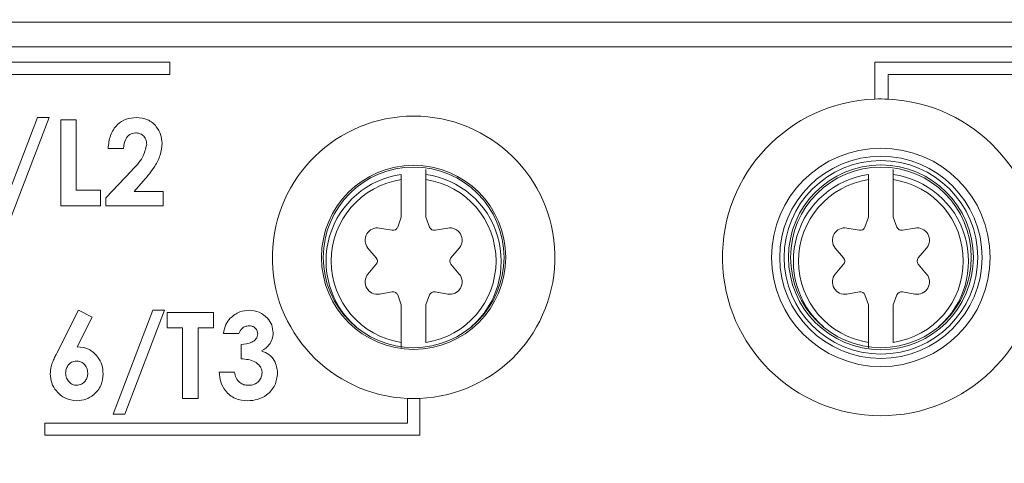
# Model space of a CAD drawing. Header units: millimetres. Extents: x 0 to 1260, y 0 to 891.
# Tile 22 of 93: x 257 to 297, y 488 to 506. Entities that reach past the tile are written whole.
import ezdxf

# ---------------------------------------------------------------- set-up
doc = ezdxf.new("R2010")
doc.units = ezdxf.units.MM
doc.header["$LTSCALE"] = 3
doc.styles.add('SLDTEXTSTYLE1', font='TXT', dxfattribs={"width": 0.75})
doc.dimstyles.new('SLDDIMSTYLE0', dxfattribs={"dimtxt": 7.5, "dimasz": 9, "dimexe": 0, "dimexo": 0.0625, "dimgap": 1.875, "dimtad": 1, "dimdec": 0, "dimrnd": 1e-09, "dimzin": 12, "dimdsep": 46, "dimtxsty": 'SLDTEXTSTYLE1', "dimblk1": 'CLOSED', "dimblk2": 'CLOSED', "dimsah": 1, "dimcen": 0.09, "dimadec": 0, "dimazin": 3, "dimtfac": 1, "dimtofl": 0, "dimtmove": 0, "dimatfit": 3, "dimldrblk": 'CLOSED', "dimfxl": 1, "dimfrac": 2, "dimtolj": 1, "dimtzin": 12, "dimarcsym": 0})

# ---------------------------------------------------------------- blocks, each defined once
blk = doc.blocks.new('_CLOSED')
at = {"color": 0, "linetype": 'ByBlock', "lineweight": -2}
for p, q in [((-1, 0.166667), (0, 0)), ((-1, 0.166667), (-1, -0.166667)), ((0, 0), (-1, -0.166667)), ((0, 0), (-1, 0))]:
    blk.add_line(p, q, dxfattribs=at)
blk = doc.blocks.new('_D')
at = {"color": 7, "linetype": 'Continuous', "lineweight": 0}
for p, q in [((295.237, 789.146), (345.456, 789.146)), ((342.456, 789.146), (342.456, 452.697)), ((298.329, 452.697), (345.456, 452.697))]:
    blk.add_line(p, q, dxfattribs=at)
at = {"color": 7, "linetype": 'Continuous', "lineweight": 0, "xscale": 9, "yscale": 9}
for p, rotation in [((342.456, 789.146, -1.661), 90), ((342.456, 452.697, -1.661), 270)]:
    blk.add_blockref('_CLOSED', p, dxfattribs=dict(at, rotation=rotation))
at = {"color": 7, "linetype": 'Continuous', "lineweight": 0, "insert": (332.788, 612.609), "char_height": 7.5, "attachment_point": 1, "rotation": 90, "style": 'SLDTEXTSTYLE1'}
blk.add_mtext('336', dxfattribs=at)

msp = doc.modelspace()

# ---------------------------------------------------------------- linework, layer by layer
at = {"color": 7, "linetype": 'Continuous', "lineweight": 15}
for p, q in [((161.505, 505.491), (311.094, 505.491)), ((311.104, 504.493), (161.495, 504.493)), ((262.891, 503.863), (245.55, 503.863)), ((262.891, 503.363), (262.891, 503.863)), ((291.55, 503.863), (291.55, 502.363)), ((308.891, 503.863), (291.55, 503.863)), ((246.05, 503.363), (262.891, 503.363)), ((292.1, 503.363), (308.891, 503.363)), ((292.1, 502.36), (292.1, 503.363)), ((255.891, 497.396), (257.501, 501.614)), ((257.977, 501.614), (256.367, 497.396)), ((257.501, 501.614), (257.977, 501.614)), ((258.449, 501.524), (259.077, 501.524)), ((258.449, 498.024), (258.449, 501.524)), ((259.077, 501.524), (259.077, 498.653)), ((261.006, 500.358), (260.378, 500.358)), ((260.288, 498.343), (261.325, 499.446)), ((273.3, 499.3), (273.3, 499.494)), ((292.3, 499.3), (292.3, 499.494)), ((261.809, 499.026), (261.444, 498.608)), ((272.3, 499.087), (272.3, 497.563)), ((273.3, 497.563), (273.3, 499.087)), ((291.3, 499.087), (291.3, 497.563)), ((292.3, 497.563), (292.3, 499.087)), ((259.077, 498.653), (260.064, 498.653)), ((260.064, 498.653), (260.064, 498.024)), ((261.444, 498.608), (262.622, 498.608)), ((262.622, 498.608), (262.622, 498.024)), ((260.064, 498.024), (258.449, 498.024)), ((260.288, 498.024), (260.288, 498.343)), ((262.622, 498.024), (260.288, 498.024)), ((272.3, 497.563), (272.151, 497.155)), ((273.3, 497.563), (273.448, 497.155)), ((291.3, 497.563), (291.151, 497.155)), ((292.3, 497.563), (292.448, 497.155)), ((271.414, 497.117), (271.929, 497.026)), ((274.185, 497.117), (273.671, 497.026)), ((290.414, 497.117), (290.929, 497.026)), ((293.185, 497.117), (292.671, 497.026)), ((270.944, 496.303), (271.28, 495.903)), ((274.655, 496.303), (274.319, 495.903)), ((289.944, 496.303), (290.28, 495.903)), ((293.655, 496.303), (293.319, 495.903)), ((270.944, 495.246), (271.28, 495.646)), ((274.655, 495.246), (274.319, 495.646)), ((289.944, 495.246), (290.28, 495.646)), ((293.655, 495.246), (293.319, 495.646)), ((271.414, 494.432), (271.929, 494.523)), ((274.185, 494.432), (273.671, 494.523)), ((290.414, 494.432), (290.929, 494.523)), ((293.185, 494.432), (292.671, 494.523)), ((272.3, 493.986), (272.151, 494.394)), ((273.3, 493.986), (273.448, 494.394)), ((291.3, 493.986), (291.151, 494.394)), ((292.3, 493.986), (292.448, 494.394)), ((258.288, 492.022), (259.177, 493.769)), ((259.177, 493.769), (259.733, 493.487)), ((260.582, 489.551), (262.192, 493.769)), ((262.668, 493.769), (261.058, 489.551)), ((262.192, 493.769), (262.668, 493.769)), ((262.78, 493.051), (262.78, 493.679)), ((262.78, 493.679), (264.665, 493.679)), ((264.665, 493.679), (264.665, 493.051)), ((272.3, 493.986), (272.3, 492.462)), ((273.3, 492.462), (273.3, 493.986)), ((291.3, 493.986), (291.3, 492.462)), ((292.3, 492.462), (292.3, 493.986)), ((259.733, 493.487), (259.123, 492.288)), ((263.409, 493.051), (262.78, 493.051)), ((263.409, 490.179), (263.409, 493.051)), ((264.665, 493.051), (264.037, 493.051)), ((264.037, 493.051), (264.037, 490.179)), ((265.697, 492.827), (265.069, 492.827)), ((265.787, 491.795), (265.787, 492.378)), ((264.889, 491.256), (265.518, 491.256)), ((264.037, 490.179), (263.409, 490.179)), ((272.55, 490.185), (272.55, 489.185)), ((273.05, 488.685), (273.05, 490.185)), ((261.058, 489.551), (260.582, 489.551)), ((272.55, 489.185), (257.8, 489.185)), ((257.8, 489.185), (257.8, 488.685)), ((257.8, 488.685), (273.05, 488.685))]:
    msp.add_line(p, q, dxfattribs=at)
for centre, radius in [((291.8, 495.924), 4.443), ((291.8, 495.924), 4.113), ((272.8, 495.924), 3.745), ((291.8, 495.924), 3.936), ((291.8, 495.924), 3.759), ((272.8, 495.924), 3.675), ((291.8, 495.924), 3.675)]:
    msp.add_circle(centre, radius, dxfattribs=at)
for centre, radius, start, end in [((291.8, 495.924), 6.443, 92.2237, 87.3313), ((291.8, 495.924), 6.443, 87.3313, 92.2237), ((272.8, 495.924), 5.745, 272.494, 267.506), ((272.8, 495.774), 3.35, 98.5837, 261.4163), ((272.8, 495.774), 3.35, 278.5837, 81.4163), ((291.8, 495.774), 3.35, 98.5837, 261.4163), ((291.8, 495.774), 3.35, 278.5837, 81.4163), ((271.327, 496.624), 0.5, 80, 220), ((271.963, 497.223), 0.2, 260, 340), ((273.636, 497.223), 0.2, 200, 280), ((274.272, 496.624), 0.5, 320, 100), ((290.327, 496.624), 0.5, 80, 220), ((290.963, 497.223), 0.2, 260, 340), ((292.636, 497.223), 0.2, 200, 280), ((293.272, 496.624), 0.5, 320, 100), ((271.127, 495.774), 0.2, 320, 40), ((274.472, 495.774), 0.2, 140, 220), ((290.127, 495.774), 0.2, 320, 40), ((293.472, 495.774), 0.2, 140, 220), ((271.327, 494.924), 0.5, 140, 280), ((274.272, 494.924), 0.5, 260, 40), ((290.327, 494.924), 0.5, 140, 280), ((293.272, 494.924), 0.5, 260, 40), ((271.963, 494.326), 0.2, 20, 100), ((273.636, 494.326), 0.2, 80, 160), ((290.963, 494.326), 0.2, 20, 100), ((292.636, 494.326), 0.2, 80, 160), ((272.8, 495.924), 5.745, 267.506, 272.494)]:
    msp.add_arc(centre, radius, start, end, dxfattribs=at)
at = {"color": 8, "linetype": 'Continuous', "lineweight": 15}
for centre, start, end in [((272.8, 495.774), 98.0723, 228.881), ((272.8, 495.774), 311.119, 81.9277), ((291.8, 495.774), 98.0723, 228.881), ((291.8, 495.774), 311.119, 81.9277)]:
    msp.add_arc(centre, 3.561, start, end, dxfattribs=at)
at = {"color": 7, "linetype": 'Continuous', "lineweight": 15}
for points, knots in [([(260.378, 500.358), (260.397, 500.536), (260.435, 500.891), (260.711, 501.322), (261.106, 501.578), (261.386, 501.602), (261.527, 501.614)], [0, 0, 0, 0, 0.280627, 0.559915, 0.779791, 1, 1, 1, 1]), ([(261.527, 501.614), (261.682, 501.598), (261.993, 501.567), (262.338, 501.279), (262.535, 500.928), (262.563, 500.686), (262.577, 500.565)], [0, 0, 0, 0, 0.279805, 0.55906, 0.779652, 1, 1, 1, 1]), ([(261.491, 500.986), (261.408, 500.972), (261.243, 500.943), (261.045, 500.699), (261.021, 500.487), (261.006, 500.358)], [0, 0, 0, 0, 0.278755, 0.559273, 1, 1, 1, 1]), ([(261.949, 500.52), (261.942, 500.589), (261.928, 500.726), (261.808, 500.884), (261.653, 500.974), (261.545, 500.982), (261.491, 500.986)], [0, 0, 0, 0, 0.279907, 0.55917, 0.779387, 1, 1, 1, 1]), ([(261.325, 499.446), (261.495, 499.617), (261.799, 499.923), (261.903, 500.339), (261.949, 500.52)], [0, 0, 0, 0, 0.562473, 1, 1, 1, 1]), ([(262.577, 500.565), (262.557, 500.401), (262.519, 500.074), (262.246, 499.546), (261.975, 499.223), (261.809, 499.026)], [0, 0, 0, 0, 0.279438, 0.559473, 1, 1, 1, 1]), ([(272.3, 499.087), (272.3, 499.096), (272.3, 499.168), (272.3, 499.238), (272.3, 499.3)], [0, 0, 0, 0, 0.122123, 1, 1, 1, 1]), ([(273.3, 499.3), (273.3, 499.279), (273.3, 499.219), (273.3, 499.147), (273.3, 499.096), (273.3, 499.087)], [0, 0, 0, 0, 0.2954519, 0.8781685, 1, 1, 1, 1]), ([(291.3, 499.087), (291.3, 499.096), (291.3, 499.168), (291.3, 499.238), (291.3, 499.3)], [0, 0, 0, 0, 0.122123, 1, 1, 1, 1]), ([(292.3, 499.3), (292.3, 499.279), (292.3, 499.219), (292.3, 499.147), (292.3, 499.096), (292.3, 499.087)], [0, 0, 0, 0, 0.2954519, 0.8781685, 1, 1, 1, 1]), ([(265.337, 493.444), (265.464, 493.549), (265.69, 493.738), (265.982, 493.76), (266.111, 493.769)], [0, 0, 0, 0, 0.5588639, 1, 1, 1, 1]), ([(266.111, 493.769), (266.251, 493.755), (266.531, 493.727), (266.85, 493.483), (267.055, 493.181), (267.077, 492.961), (267.088, 492.851)], [0, 0, 0, 0, 0.279898, 0.559568, 0.779842, 1, 1, 1, 1]), ([(265.069, 492.827), (265.092, 492.954), (265.133, 493.182), (265.275, 493.364), (265.337, 493.444)], [0, 0, 0, 0, 0.56011, 1, 1, 1, 1]), ([(266.107, 493.141), (266.055, 493.135), (265.952, 493.124), (265.791, 493.02), (265.733, 492.9), (265.697, 492.827)], [0, 0, 0, 0, 0.280851, 0.561875, 1, 1, 1, 1]), ([(265.787, 492.378), (265.937, 492.39), (266.162, 492.408), (266.373, 492.571), (266.448, 492.701), (266.456, 492.774), (266.46, 492.811)], [0, 0, 0, 0, 0.500111, 0.749435, 0.874816, 1, 1, 1, 1]), ([(266.46, 492.811), (266.454, 492.862), (266.443, 492.964), (266.345, 493.075), (266.226, 493.134), (266.146, 493.138), (266.107, 493.141)], [0, 0, 0, 0, 0.279656, 0.558862, 0.779263, 1, 1, 1, 1]), ([(267.088, 492.851), (267.081, 492.766), (267.065, 492.595), (266.918, 492.316), (266.733, 492.193), (266.62, 492.118)], [0, 0, 0, 0, 0.28057, 0.561026, 1, 1, 1, 1]), ([(272.3, 492.249), (272.3, 492.265), (272.3, 492.333), (272.3, 492.406), (272.3, 492.462)], [0, 0, 0, 0, 0.2294347, 1, 1, 1, 1]), ([(291.3, 492.249), (291.3, 492.265), (291.3, 492.333), (291.3, 492.406), (291.3, 492.462)], [0, 0, 0, 0, 0.2294347, 1, 1, 1, 1]), ([(258.024, 491.184), (258.031, 491.285), (258.043, 491.45), (258.124, 491.668), (258.202, 491.846), (258.259, 491.963), (258.288, 492.022)], [0, 0, 0, 0, 0.3395169, 0.5595578, 0.7797734, 1, 1, 1, 1]), ([(259.123, 492.288), (259.283, 492.268), (259.603, 492.228), (259.948, 491.92), (260.149, 491.556), (260.168, 491.305), (260.178, 491.179)], [0, 0, 0, 0, 0.279351, 0.559054, 0.779381, 1, 1, 1, 1]), ([(266.62, 492.118), (266.723, 492.075), (266.928, 491.99), (267.204, 491.684), (267.244, 491.397), (267.268, 491.222)], [0, 0, 0, 0, 0.281077, 0.561733, 1, 1, 1, 1]), ([(259.093, 491.705), (259.024, 491.696), (258.886, 491.677), (258.742, 491.537), (258.663, 491.377), (258.656, 491.269), (258.652, 491.215)], [0, 0, 0, 0, 0.279066, 0.558645, 0.779234, 1, 1, 1, 1]), ([(259.55, 491.215), (259.543, 491.285), (259.53, 491.425), (259.412, 491.59), (259.258, 491.69), (259.148, 491.7), (259.093, 491.705)], [0, 0, 0, 0, 0.280078, 0.559655, 0.779835, 1, 1, 1, 1]), ([(266.639, 491.229), (266.635, 491.276), (266.627, 491.371), (266.536, 491.541), (266.269, 491.758), (265.98, 491.78), (265.787, 491.795)], [0, 0, 0, 0, 0.1255174, 0.2509553, 0.5009232, 1, 1, 1, 1]), ([(258.652, 491.215), (258.658, 491.145), (258.671, 491.007), (258.787, 490.846), (258.931, 490.737), (259.04, 490.724), (259.095, 490.718)], [0, 0, 0, 0, 0.280082, 0.559954, 0.780074, 1, 1, 1, 1]), ([(259.095, 490.718), (259.165, 490.727), (259.306, 490.746), (259.455, 490.886), (259.538, 491.049), (259.546, 491.159), (259.55, 491.215)], [0, 0, 0, 0, 0.279199, 0.558982, 0.779369, 1, 1, 1, 1]), ([(266.054, 490.089), (265.881, 490.106), (265.535, 490.139), (265.145, 490.455), (264.936, 490.852), (264.905, 491.121), (264.889, 491.256)], [0, 0, 0, 0, 0.279803, 0.558863, 0.779187, 1, 1, 1, 1]), ([(265.518, 491.256), (265.535, 491.177), (265.568, 491.018), (265.709, 490.832), (265.897, 490.73), (266.024, 490.722), (266.088, 490.718)], [0, 0, 0, 0, 0.2804883, 0.5592675, 0.7794318, 1, 1, 1, 1]), ([(267.268, 491.222), (267.246, 491.049), (267.202, 490.701), (266.864, 490.327), (266.464, 490.117), (266.191, 490.099), (266.054, 490.089)], [0, 0, 0, 0, 0.279315, 0.558935, 0.779284, 1, 1, 1, 1]), ([(266.088, 490.718), (266.167, 490.725), (266.324, 490.739), (266.507, 490.872), (266.622, 491.043), (266.634, 491.167), (266.639, 491.229)], [0, 0, 0, 0, 0.280112, 0.55969, 0.779818, 1, 1, 1, 1]), ([(259.107, 490.089), (258.946, 490.108), (258.624, 490.144), (258.279, 490.452), (258.06, 490.806), (258.036, 491.058), (258.024, 491.184)], [0, 0, 0, 0, 0.27954, 0.559175, 0.779612, 1, 1, 1, 1]), ([(260.178, 491.179), (260.16, 491.019), (260.124, 490.7), (259.835, 490.345), (259.482, 490.123), (259.232, 490.101), (259.107, 490.089)], [0, 0, 0, 0, 0.2796675, 0.5593594, 0.7796343, 1, 1, 1, 1])]:
    msp.add_open_spline(points, degree=3, knots=knots, dxfattribs=at)

# ---------------------------------------------------------------- dimensions: what is measured, and where the dimension line sits
at = {"color": 7, "linetype": 'Continuous', "lineweight": 0}
dim = msp.add_linear_dim(base=(342.456, 452.697), p1=(292.237, 789.146), p2=(295.329, 452.697), angle=90, dimstyle='SLDDIMSTYLE0', dxfattribs=at)
dim.commit()
dim.dimension.update_dxf_attribs({"geometry": '_D', "text_midpoint": (342.456, 620.921), "dimtype": 160})

doc.saveas('drawing.dxf')
